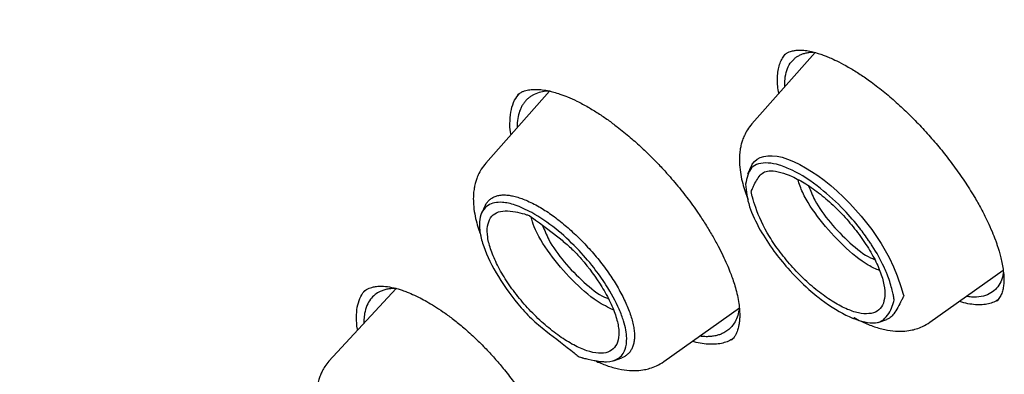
# Model space of a CAD drawing. Header units: millimetres. Extents: x 8 to 866, y 12 to 2084.
# Tile 21 of 98: x 660.64 to 677.68, y 804.44 to 810.57. Entities that reach past the tile are written whole.
import ezdxf

# ---------------------------------------------------------------- set-up
doc = ezdxf.new("R2010")
doc.units = ezdxf.units.MM

msp = doc.modelspace()

# ---------------------------------------------------------------- linework, layer by layer
at = {"color": 7, "linetype": 'Continuous', "lineweight": 30}
for p, q in [((674.409, 810.007), (673.316, 808.774)), ((673.875, 809.958), (673.877, 809.961)), ((673.884, 809.415), (673.883, 809.511)), ((669.813, 809.339), (668.71, 808.093)), ((669.26, 809.271), (669.275, 809.282)), ((668.7, 807.362), (668.632, 807.223)), ((676.397, 805.341), (677.666, 806.242)), ((667.154, 805.926), (665.993, 804.665)), ((677.562, 805.721), (677.549, 805.707)), ((671.79, 804.661), (673.098, 805.588)), ((675.503, 805.338), (675.651, 805.391)), ((672.962, 805.037), (672.958, 805.034)), ((670.917, 804.675), (671.063, 804.728))]:
    msp.add_line(p, q, dxfattribs=at)
at = {"color": 7, "linetype": 'Continuous', "lineweight": 30, "flags": 128}
msp.add_lwpolyline([(673.306, 808.041), (673.322, 808.073), (673.359, 808.121), (673.406, 808.161), (673.461, 808.191), (673.522, 808.211), (673.59, 808.221), (673.667, 808.222), (673.751, 808.213), (673.84, 808.194), (673.934, 808.164), (674.036, 808.123), (674.143, 808.071), (674.245, 808.015), (674.349, 807.95), (674.458, 807.877), (674.568, 807.796), (674.679, 807.707), (674.79, 807.61), (674.902, 807.506), (675.012, 807.394), (675.111, 807.288), (675.207, 807.177), (675.3, 807.062), (675.389, 806.944), (675.473, 806.825), (675.552, 806.704), (675.625, 806.582), (675.69, 806.46), (675.765, 806.299), (675.829, 806.143), (675.901, 805.941), (675.931, 805.846), (675.941, 805.811), (675.944, 805.801), (675.945, 805.798), (675.945, 805.798), (675.945, 805.798), (675.945, 805.798), (675.945, 805.798), (675.945, 805.798)], dxfattribs=at)
at = {"color": 7, "linetype": 'Continuous', "lineweight": 30}
for points, knots in [([(717.036, 782.421), (717.094, 782.476), (717.207, 782.582), (717.345, 782.719), (717.46, 782.835), (717.565, 782.945), (717.668, 783.055), (717.767, 783.165), (717.866, 783.277), (717.966, 783.394), (718.071, 783.52), (718.184, 783.661), (718.304, 783.816), (718.428, 783.983), (718.54, 784.14), (718.639, 784.284), (718.724, 784.414), (718.807, 784.542), (718.887, 784.67), (718.962, 784.794), (719.03, 784.91), (719.085, 785.007), (719.13, 785.087), (719.171, 785.16), (719.215, 785.242), (719.265, 785.337), (719.32, 785.443), (719.376, 785.555), (719.437, 785.68), (719.502, 785.816), (719.569, 785.963), (719.634, 786.11), (719.695, 786.253), (719.75, 786.387), (719.797, 786.506), (719.834, 786.602), (719.863, 786.679), (719.887, 786.744), (719.913, 786.813), (719.942, 786.895), (719.976, 786.99), (720.013, 787.097), (720.051, 787.211), (720.089, 787.33), (720.128, 787.453), (720.166, 787.58), (720.203, 787.707), (720.236, 787.826), (720.265, 787.929), (720.287, 788.013), (720.305, 788.082), (720.321, 788.146), (720.339, 788.217), (720.359, 788.299), (720.381, 788.391), (720.412, 788.525), (720.451, 788.7), (720.495, 788.914), (720.537, 789.134), (720.577, 789.356), (720.614, 789.58), (720.648, 789.807), (720.677, 790.024), (720.702, 790.226), (720.723, 790.407), (720.74, 790.573), (720.755, 790.724), (720.768, 790.867), (720.78, 791.024), (720.793, 791.203), (720.806, 791.408), (720.818, 791.633), (720.829, 791.881), (720.835, 792.108), (720.839, 792.31), (720.841, 792.477), (720.842, 792.642), (720.842, 792.795), (720.84, 792.928), (720.839, 793.042), (720.837, 793.133), (720.836, 793.204), (720.834, 793.263), (720.833, 793.328), (720.831, 793.405), (720.828, 793.498), (720.823, 793.614), (720.818, 793.755), (720.81, 793.921), (720.8, 794.098), (720.784, 794.359), (720.76, 794.698), (720.724, 795.112), (720.686, 795.486), (720.648, 795.821), (720.611, 796.117), (720.573, 796.402), (720.535, 796.67), (720.498, 796.914), (720.464, 797.132), (720.435, 797.307), (720.412, 797.445), (720.394, 797.549), (720.378, 797.645), (720.36, 797.744), (720.34, 797.857), (720.315, 797.991), (720.287, 798.142), (720.255, 798.307), (720.205, 798.559), (720.136, 798.899), (720.042, 799.332), (719.938, 799.786), (719.822, 800.269), (719.691, 800.788), (719.57, 801.239), (719.467, 801.612), (719.387, 801.897), (719.302, 802.19), (719.214, 802.485), (719.12, 802.798), (719.021, 803.115), (718.922, 803.429), (718.83, 803.713), (718.746, 803.966), (718.681, 804.161), (718.633, 804.303), (718.602, 804.394), (718.578, 804.463), (718.562, 804.512), (718.548, 804.553), (718.531, 804.6), (718.505, 804.676), (718.467, 804.785), (718.415, 804.933), (718.352, 805.113), (718.276, 805.325), (718.188, 805.568), (718.087, 805.841), (717.974, 806.143), (717.852, 806.464), (717.701, 806.856), (717.526, 807.301), (717.328, 807.79), (717.137, 808.251), (716.956, 808.682), (716.794, 809.058), (716.653, 809.383), (716.532, 809.659), (716.417, 809.916), (716.309, 810.156), (716.184, 810.431), (716.035, 810.757), (715.853, 811.148), (715.654, 811.57), (715.436, 812.023), (715.2, 812.507), (714.958, 812.996), (714.71, 813.488), (714.459, 813.978), (714.193, 814.49), (713.919, 815.009), (713.644, 815.521), (713.377, 816.01), (713.112, 816.491), (712.85, 816.96), (712.591, 817.416), (712.346, 817.843), (712.115, 818.24), (711.905, 818.598), (711.716, 818.918), (711.542, 819.209), (711.369, 819.498), (711.188, 819.797), (710.973, 820.15), (710.719, 820.562), (710.425, 821.035), (710.099, 821.553), (709.739, 822.116), (709.345, 822.725), (708.927, 823.362), (708.495, 824.01), (707.947, 824.821), (707.284, 825.782), (706.502, 826.888), (705.722, 827.967), (704.945, 829.018), (704.097, 830.141), (703.168, 831.341), (702.149, 832.624), (701.11, 833.898), (700.053, 835.162), (698.985, 836.408), (697.907, 837.634), (696.821, 838.841), (695.72, 840.033), (694.663, 841.151), (693.651, 842.197), (692.689, 843.171), (691.718, 844.133), (690.741, 845.081), (689.757, 846.016), (688.779, 846.926), (687.799, 847.817), (686.812, 848.696), (685.799, 849.579), (684.76, 850.464), (683.844, 851.226), (683.067, 851.858), (682.448, 852.356), (681.852, 852.827), (681.283, 853.271), (680.739, 853.689), (680.232, 854.074), (679.759, 854.429), (679.315, 854.758), (678.88, 855.077), (678.442, 855.393), (678.078, 855.654), (677.788, 855.86), (677.576, 856.01), (677.361, 856.16), (677.145, 856.311), (676.923, 856.465), (676.672, 856.638), (676.379, 856.838), (676.037, 857.07), (675.659, 857.323), (675.261, 857.587), (674.846, 857.858), (674.417, 858.135), (673.96, 858.427), (673.475, 858.731), (672.961, 859.048), (672.421, 859.376), (671.853, 859.715), (671.467, 859.939), (671.269, 860.054)], [0, 0, 0, 0, 0.0032802, 0.0063884, 0.0092715, 0.0118205, 0.0140473, 0.0167212, 0.019258, 0.021891, 0.024848, 0.0280572, 0.0315544, 0.0352626, 0.039126, 0.0419593, 0.0447593, 0.0475158, 0.0502287, 0.0528915, 0.0553176, 0.0574217, 0.0588492, 0.0602418, 0.0618912, 0.063803, 0.0659745, 0.0682358, 0.0704859, 0.0733336, 0.0761633, 0.078975, 0.0817561, 0.0842889, 0.0864943, 0.0883723, 0.0896183, 0.0906937, 0.0919278, 0.0934088, 0.0951368, 0.0970956, 0.0991457, 0.1012546, 0.1034221, 0.1056484, 0.1079302, 0.1100319, 0.1118078, 0.1132581, 0.1143035, 0.115339, 0.1165468, 0.1179269, 0.1194792, 0.1212038, 0.1246486, 0.1282317, 0.1318229, 0.1354223, 0.1390297, 0.1426453, 0.1462384, 0.149309, 0.1521237, 0.1546827, 0.1569859, 0.1590896, 0.1613007, 0.1641574, 0.1672371, 0.1706002, 0.1742802, 0.1782771, 0.1806589, 0.1831405, 0.1856182, 0.1878244, 0.1897458, 0.1913822, 0.1927338, 0.1936408, 0.1943888, 0.1952826, 0.1963881, 0.1977054, 0.1992344, 0.2013083, 0.203676, 0.2062154, 0.2087244, 0.2145643, 0.2202157, 0.2256789, 0.2297328, 0.2336765, 0.2375069, 0.2410626, 0.2442536, 0.24708, 0.2495419, 0.2510709, 0.2524157, 0.2535761, 0.254768, 0.2562311, 0.257932, 0.2598946, 0.2620411, 0.2642155, 0.2694875, 0.2748929, 0.2804648, 0.2864069, 0.2927537, 0.299505, 0.3028281, 0.3062409, 0.3097436, 0.3133296, 0.3167869, 0.3208531, 0.3245455, 0.3278641, 0.3308091, 0.3333805, 0.3346601, 0.3357589, 0.336561, 0.337064, 0.3374338, 0.3379825, 0.3387174, 0.340059, 0.3417654, 0.3438366, 0.3462726, 0.3490733, 0.3521789, 0.3556363, 0.3593952, 0.3630973, 0.3689252, 0.3744073, 0.3795433, 0.3843335, 0.388778, 0.3920275, 0.3950638, 0.3978868, 0.4004965, 0.4029782, 0.4069154, 0.4111755, 0.4157584, 0.420664, 0.4258924, 0.4314434, 0.4364581, 0.4417099, 0.4471986, 0.4528541, 0.4583043, 0.4634947, 0.4684252, 0.4735487, 0.478358, 0.482853, 0.4870339, 0.4909007, 0.4941366, 0.4971143, 0.5000673, 0.5032061, 0.5065307, 0.5111653, 0.5161183, 0.5213899, 0.5273914, 0.5337584, 0.5404881, 0.5473115, 0.5540526, 0.5658853, 0.5774556, 0.5887637, 0.5998098, 0.6106084, 0.6242772, 0.6379451, 0.6516121, 0.6652785, 0.6789445, 0.6923664, 0.7057882, 0.7192102, 0.7326327, 0.7440221, 0.755412, 0.7668023, 0.7781929, 0.789584, 0.8010087, 0.8120113, 0.823275, 0.8347998, 0.8465859, 0.8586334, 0.8658795, 0.8728957, 0.8796153, 0.8860381, 0.8921642, 0.8979934, 0.9032177, 0.9081781, 0.9130184, 0.9179565, 0.9229944, 0.9253797, 0.9277867, 0.9302155, 0.9326661, 0.9351384, 0.9377537, 0.9412211, 0.945106, 0.9494085, 0.9541286, 0.9586961, 0.9635966, 0.9688303, 0.9743973, 0.9802976, 0.9865315, 0.9930989, 1, 1, 1, 1]), ([(633.026, 850.005), (633.084, 850.052), (633.225, 850.162), (633.455, 850.327), (633.717, 850.5), (633.986, 850.665), (634.262, 850.82), (634.546, 850.966), (634.837, 851.103), (635.136, 851.231), (635.442, 851.35), (635.755, 851.46), (636.075, 851.56), (636.402, 851.652), (636.736, 851.734), (637.077, 851.807), (637.425, 851.871), (637.78, 851.925), (638.141, 851.971), (638.509, 852.007), (638.884, 852.034), (639.264, 852.052), (639.652, 852.061), (640.045, 852.06), (640.445, 852.05), (640.851, 852.031), (641.264, 852.003), (641.682, 851.965), (642.106, 851.919), (642.536, 851.863), (642.971, 851.797), (643.413, 851.723), (643.859, 851.64), (644.312, 851.547), (644.769, 851.445), (645.232, 851.334), (645.7, 851.214), (646.173, 851.084), (646.651, 850.946), (647.133, 850.799), (647.621, 850.642), (648.113, 850.477), (648.609, 850.302), (649.11, 850.119), (649.614, 849.926), (650.124, 849.725), (650.637, 849.515), (651.153, 849.297), (651.674, 849.069), (652.198, 848.833), (652.726, 848.588), (653.257, 848.335), (653.792, 848.073), (654.329, 847.803), (654.87, 847.524), (655.413, 847.237), (655.96, 846.942), (656.509, 846.638), (657.06, 846.326), (657.614, 846.007), (658.17, 845.679), (658.728, 845.343), (659.288, 845), (659.85, 844.649), (660.414, 844.29), (660.979, 843.923), (661.546, 843.549), (662.114, 843.168), (662.683, 842.779), (663.253, 842.382), (663.825, 841.979), (664.397, 841.569), (664.97, 841.151), (665.543, 840.727), (666.117, 840.296), (666.691, 839.858), (667.265, 839.414), (667.839, 838.963), (668.414, 838.506), (668.987, 838.042), (669.561, 837.572), (670.134, 837.096), (670.706, 836.614), (671.278, 836.127), (671.849, 835.633), (672.418, 835.134), (672.987, 834.63), (673.554, 834.12), (674.12, 833.604), (674.684, 833.084), (675.247, 832.558), (675.807, 832.028), (676.366, 831.492), (676.923, 830.952), (677.477, 830.408), (678.029, 829.859), (678.579, 829.305), (679.126, 828.748), (679.671, 828.186), (680.213, 827.621), (680.751, 827.051), (681.287, 826.478), (681.819, 825.902), (682.348, 825.322), (682.874, 824.738), (683.396, 824.152), (683.915, 823.562), (684.429, 822.97), (684.94, 822.375), (685.447, 821.777), (685.949, 821.177), (686.448, 820.574), (686.942, 819.97), (687.431, 819.363), (687.916, 818.754), (688.396, 818.144), (688.872, 817.532), (689.342, 816.918), (689.807, 816.303), (690.268, 815.687), (690.723, 815.069), (691.172, 814.451), (691.617, 813.832), (692.055, 813.212), (692.488, 812.592), (692.915, 811.971), (693.337, 811.35), (693.752, 810.729), (694.162, 810.109), (694.565, 809.488), (694.962, 808.867), (695.353, 808.248), (695.737, 807.628), (696.115, 807.01), (696.486, 806.392), (696.851, 805.776), (697.209, 805.16), (697.56, 804.546), (697.904, 803.934), (698.241, 803.323), (698.571, 802.714), (698.894, 802.106), (699.21, 801.501), (699.519, 800.898), (699.82, 800.297), (700.114, 799.699), (700.4, 799.103), (700.679, 798.51), (700.95, 797.92), (701.213, 797.333), (701.469, 796.749), (701.717, 796.168), (701.957, 795.591), (702.189, 795.017), (702.413, 794.447), (702.63, 793.881), (702.838, 793.319), (703.038, 792.761), (703.23, 792.206), (703.414, 791.657), (703.59, 791.112), (703.757, 790.571), (703.916, 790.035), (704.067, 789.504), (704.209, 788.978), (704.343, 788.457), (704.469, 787.941), (704.586, 787.43), (704.695, 786.925), (704.795, 786.426), (704.887, 785.932), (704.971, 785.444), (705.045, 784.962), (705.112, 784.485), (705.169, 784.015), (705.219, 783.552), (705.259, 783.094), (705.292, 782.643), (705.315, 782.199), (705.33, 781.761), (705.337, 781.33), (705.335, 780.906), (705.324, 780.488), (705.305, 780.078), (705.278, 779.675), (705.242, 779.279), (705.197, 778.89), (705.144, 778.508), (705.083, 778.134), (705.013, 777.768), (704.934, 777.409), (704.848, 777.058), (704.753, 776.714), (704.649, 776.378), (704.538, 776.05), (704.418, 775.73), (704.289, 775.417), (704.152, 775.113), (704.007, 774.817), (703.854, 774.528), (703.693, 774.248), (703.523, 773.976), (703.345, 773.713), (703.159, 773.458), (702.964, 773.211), (702.761, 772.973), (702.598, 772.792), (702.499, 772.692), (702.473, 772.667)], [0, 0, 0, 0, 0.00357, 0.008516, 0.013459, 0.018399, 0.023335, 0.028267, 0.033195, 0.038117, 0.043035, 0.047947, 0.052854, 0.057756, 0.062654, 0.067546, 0.072435, 0.077319, 0.0822, 0.087078, 0.091953, 0.096825, 0.101695, 0.106563, 0.11143, 0.116295, 0.121159, 0.126022, 0.130884, 0.135746, 0.140607, 0.145468, 0.150328, 0.155189, 0.16005, 0.164911, 0.169772, 0.174633, 0.179494, 0.184356, 0.189218, 0.19408, 0.198943, 0.203806, 0.20867, 0.213533, 0.218398, 0.223263, 0.228128, 0.232993, 0.237859, 0.242726, 0.247592, 0.25246, 0.257327, 0.262195, 0.267063, 0.271932, 0.276801, 0.28167, 0.28654, 0.29141, 0.29628, 0.301151, 0.306022, 0.310893, 0.315764, 0.320636, 0.325507, 0.33038, 0.335252, 0.340124, 0.344997, 0.34987, 0.354743, 0.359616, 0.36449, 0.369363, 0.374237, 0.379111, 0.383985, 0.38886, 0.393734, 0.398608, 0.403483, 0.408358, 0.413232, 0.418107, 0.422982, 0.427857, 0.432733, 0.437608, 0.442483, 0.447358, 0.452234, 0.457109, 0.461985, 0.46686, 0.471736, 0.476612, 0.481487, 0.486363, 0.491239, 0.496114, 0.50099, 0.505866, 0.510742, 0.515617, 0.520493, 0.525369, 0.530244, 0.53512, 0.539996, 0.544871, 0.549747, 0.554622, 0.559498, 0.564373, 0.569248, 0.574123, 0.578999, 0.583874, 0.588749, 0.593623, 0.598498, 0.603373, 0.608247, 0.613122, 0.617996, 0.62287, 0.627745, 0.632618, 0.637492, 0.642366, 0.647239, 0.652113, 0.656986, 0.661859, 0.666731, 0.671604, 0.676476, 0.681348, 0.68622, 0.691091, 0.695963, 0.700834, 0.705705, 0.710575, 0.715445, 0.720315, 0.725185, 0.730054, 0.734923, 0.739792, 0.74466, 0.749528, 0.754395, 0.759262, 0.764129, 0.768995, 0.773861, 0.778727, 0.783592, 0.788457, 0.793321, 0.798185, 0.803048, 0.807911, 0.812774, 0.817636, 0.822497, 0.827359, 0.83222, 0.837081, 0.841941, 0.846802, 0.851662, 0.856522, 0.861382, 0.866242, 0.871103, 0.875963, 0.880825, 0.885686, 0.890549, 0.895413, 0.900277, 0.905144, 0.910012, 0.914882, 0.919754, 0.924629, 0.929507, 0.934389, 0.939274, 0.944163, 0.949056, 0.953955, 0.958858, 0.963766, 0.968679, 0.973598, 0.978521, 0.98345, 0.988383, 0.99332, 0.998261, 1, 1, 1, 1]), ([(673.872, 809.961), (673.887, 809.973), (673.914, 809.995), (673.958, 810.016), (673.998, 810.029), (674.032, 810.038), (674.078, 810.045), (674.142, 810.05), (674.236, 810.045), (674.338, 810.027), (674.436, 810.001), (674.522, 809.973), (674.604, 809.943), (674.701, 809.902), (674.827, 809.842), (674.987, 809.756), (675.164, 809.648), (675.366, 809.51), (675.584, 809.344), (675.813, 809.148), (676.034, 808.941), (676.247, 808.723), (676.454, 808.493), (676.652, 808.255), (676.841, 808.006), (677.022, 807.746), (677.174, 807.501), (677.299, 807.278), (677.395, 807.087), (677.471, 806.915), (677.521, 806.789), (677.553, 806.7), (677.575, 806.634), (677.597, 806.561), (677.622, 806.473), (677.646, 806.369), (677.666, 806.253), (677.679, 806.127), (677.676, 806.049), (677.675, 806.007)], [0, 0, 0, 0, 0.027281, 0.050059, 0.06832, 0.082042, 0.093284, 0.11791, 0.146048, 0.173307, 0.19663, 0.215412, 0.23067, 0.248051, 0.273934, 0.304445, 0.337813, 0.370252, 0.411808, 0.451452, 0.489659, 0.527808, 0.566023, 0.604275, 0.643096, 0.683363, 0.725105, 0.757277, 0.788755, 0.817074, 0.842216, 0.853603, 0.864283, 0.877291, 0.894157, 0.914866, 0.939406, 0.967776, 1, 1, 1, 1]), ([(673.76, 809.612), (673.764, 809.65), (673.773, 809.725), (673.802, 809.823), (673.84, 809.909), (673.876, 809.954), (673.893, 809.976)], [0, 0, 0, 0, 0.254013, 0.50886, 0.765353, 1, 1, 1, 1]), ([(673.883, 809.511), (673.89, 809.563), (673.903, 809.669), (673.958, 809.797), (674.024, 809.88), (674.088, 809.931), (674.138, 809.96), (674.193, 809.984), (674.254, 810.001), (674.316, 810.012), (674.359, 810.014), (674.379, 810.015)], [0, 0, 0, 0, 0.172576, 0.3492761, 0.5300948, 0.6088907, 0.6884427, 0.7687505, 0.8498134, 0.931631, 1, 1, 1, 1]), ([(673.78, 809.298), (673.773, 809.342), (673.76, 809.421), (673.756, 809.524), (673.759, 809.582), (673.76, 809.612)], [0, 0, 0, 0, 0.386181, 0.692544, 1, 1, 1, 1]), ([(669.259, 809.276), (669.275, 809.288), (669.304, 809.311), (669.352, 809.335), (669.399, 809.35), (669.446, 809.361), (669.491, 809.367), (669.537, 809.37), (669.584, 809.37), (669.633, 809.367), (669.685, 809.362), (669.741, 809.354), (669.807, 809.341), (669.89, 809.321), (669.998, 809.288), (670.131, 809.238), (670.293, 809.166), (670.415, 809.099), (670.479, 809.063)], [0, 0, 0, 0, 0.0870072, 0.1612279, 0.2228186, 0.2728461, 0.3191206, 0.3630529, 0.4046905, 0.4458986, 0.4874922, 0.5294647, 0.5747552, 0.6327732, 0.7042666, 0.7892735, 0.8878278, 1, 1, 1, 1]), ([(669.145, 808.584), (669.143, 808.592), (669.125, 808.682), (669.124, 808.831), (669.145, 809.024), (669.199, 809.183), (669.261, 809.261), (669.29, 809.299)], [0, 0, 0, 0, 0.02551, 0.273854, 0.522284, 0.770769, 1, 1, 1, 1]), ([(669.82, 809.337), (669.808, 809.338), (669.75, 809.339), (669.657, 809.323), (669.565, 809.293), (669.502, 809.259), (669.46, 809.23), (669.42, 809.196), (669.383, 809.156), (669.349, 809.109), (669.319, 809.055), (669.286, 808.977), (669.26, 808.865), (669.246, 808.767), (669.25, 808.707), (669.25, 808.703)], [0, 0, 0, 0, 0.03279, 0.155768, 0.287337, 0.342629, 0.400411, 0.460683, 0.523444, 0.588693, 0.656429, 0.726652, 0.855483, 0.991913, 1, 1, 1, 1]), ([(670.479, 809.063), (670.538, 809.028), (670.651, 808.96), (670.821, 808.844), (671.006, 808.706), (671.203, 808.545), (671.405, 808.365), (671.582, 808.194), (671.736, 808.036), (671.866, 807.893), (672.017, 807.719), (672.193, 807.499), (672.369, 807.255), (672.515, 807.034), (672.629, 806.844), (672.729, 806.663), (672.813, 806.498), (672.881, 806.35), (672.933, 806.223), (672.976, 806.108), (673.015, 805.994), (673.051, 805.867), (673.08, 805.733), (673.098, 805.605), (673.105, 805.495), (673.104, 805.408), (673.099, 805.35), (673.093, 805.311), (673.088, 805.284), (673.082, 805.255), (673.073, 805.22), (673.059, 805.176), (673.037, 805.128), (673.006, 805.077), (672.978, 805.048), (672.963, 805.033)], [0, 0, 0, 0, 0.037875, 0.073833, 0.107861, 0.155229, 0.198138, 0.236534, 0.270392, 0.299707, 0.325114, 0.376076, 0.429091, 0.465602, 0.502765, 0.537933, 0.570381, 0.600092, 0.627065, 0.648194, 0.673164, 0.701931, 0.734498, 0.769137, 0.799702, 0.825674, 0.84769, 0.857765, 0.86724, 0.877732, 0.892963, 0.913057, 0.937985, 0.967725, 1, 1, 1, 1]), ([(673.316, 808.774), (673.289, 808.74), (673.239, 808.678), (673.187, 808.58), (673.153, 808.496), (673.133, 808.43), (673.121, 808.379), (673.113, 808.337), (673.107, 808.293), (673.102, 808.243), (673.098, 808.188), (673.098, 808.127), (673.102, 808.03), (673.118, 807.901), (673.153, 807.747), (673.197, 807.606), (673.231, 807.511), (673.252, 807.462), (673.255, 807.456)], [0, 0, 0, 0, 0.099065, 0.180821, 0.245375, 0.29772, 0.329745, 0.35904, 0.392627, 0.430479, 0.472557, 0.518806, 0.567529, 0.68905, 0.798183, 0.896537, 0.986848, 1, 1, 1, 1]), ([(668.71, 808.093), (668.682, 808.059), (668.632, 807.997), (668.58, 807.899), (668.547, 807.815), (668.527, 807.749), (668.515, 807.698), (668.507, 807.656), (668.5, 807.612), (668.495, 807.562), (668.492, 807.507), (668.492, 807.446), (668.496, 807.349), (668.512, 807.22), (668.547, 807.066), (668.585, 806.94), (668.613, 806.866), (668.624, 806.838)], [0, 0, 0, 0, 0.103678, 0.18924, 0.2568, 0.311582, 0.345098, 0.375757, 0.410908, 0.450522, 0.494559, 0.542961, 0.593953, 0.721132, 0.835346, 0.938279, 1, 1, 1, 1]), ([(673.205, 807.729), (673.227, 807.836), (673.271, 808.051), (673.526, 808.115), (673.786, 808.068), (674.086, 807.948), (674.477, 807.696), (674.883, 807.324), (675.156, 807.007), (675.303, 806.807), (675.371, 806.706), (675.471, 806.553), (675.565, 806.384), (675.639, 806.214), (675.694, 806.076), (675.734, 805.945), (675.76, 805.829), (675.768, 805.79), (675.772, 805.765), (675.775, 805.746), (675.778, 805.731), (675.778, 805.728), (675.779, 805.727), (675.779, 805.727), (675.779, 805.727), (675.779, 805.727), (675.779, 805.727), (675.779, 805.727), (675.779, 805.727), (675.779, 805.726), (675.778, 805.724), (675.775, 805.709), (675.749, 805.609), (675.685, 805.466), (675.537, 805.331), (675.316, 805.319), (674.956, 805.435), (674.615, 805.654), (674.398, 805.826), (674.22, 805.976), (673.96, 806.237), (673.675, 806.592), (673.436, 806.958), (673.241, 807.375), (673.218, 807.606), (673.205, 807.729)], [0, 0, 0, 0, 0.061973, 0.124208, 0.15555, 0.186894, 0.249182, 0.300768, 0.33884, 0.363237, 0.370286, 0.373905, 0.416193, 0.429033, 0.436346, 0.467693, 0.478894, 0.481776, 0.483388, 0.48872, 0.489397, 0.489786, 0.489867, 0.489876, 0.489878, 0.48988, 0.489881, 0.489883, 0.489889, 0.489915, 0.490101, 0.491356, 0.500991, 0.563197, 0.594411, 0.625946, 0.68819, 0.750403, 0.752439, 0.769459, 0.817482, 0.852365, 0.894383, 0.94357, 1, 1, 1, 1]), ([(673.304, 808.041), (673.298, 808.029), (673.285, 808.001), (673.265, 807.961), (673.248, 807.925), (673.241, 807.912), (673.238, 807.905)], [0, 0, 0, 0, 0.227724, 0.49726, 0.74348, 1, 1, 1, 1]), ([(675.593, 805.669), (675.605, 805.722), (675.63, 805.827), (675.597, 806.041), (675.516, 806.284), (675.381, 806.551), (675.202, 806.825), (674.989, 807.093), (674.752, 807.344), (674.501, 807.562), (674.249, 807.741), (673.946, 807.903), (673.697, 807.973), (673.529, 807.948), (673.426, 807.86), (673.363, 807.739), (673.318, 807.638), (673.305, 807.605), (673.302, 807.597), (673.302, 807.596), (673.302, 807.596), (673.301, 807.596), (673.301, 807.596), (673.301, 807.596), (673.301, 807.596), (673.302, 807.596), (673.302, 807.595), (673.304, 807.584), (673.311, 807.555), (673.334, 807.468), (673.406, 807.236), (673.554, 806.91), (673.8, 806.551), (674.019, 806.286), (674.262, 806.04), (674.515, 805.829), (674.766, 805.661), (675.002, 805.543), (675.214, 805.484), (675.387, 805.486), (675.522, 805.542), (675.569, 805.627), (675.593, 805.669)], [0, 0, 0, 0, 0.034965, 0.070009, 0.105143, 0.140392, 0.175538, 0.210606, 0.245627, 0.280674, 0.315774, 0.350839, 0.413396, 0.437455, 0.461712, 0.516138, 0.535617, 0.54036, 0.540876, 0.541071, 0.541098, 0.541104, 0.541105, 0.541107, 0.541109, 0.541118, 0.541205, 0.541617, 0.546218, 0.554912, 0.581292, 0.649149, 0.684158, 0.719259, 0.754504, 0.789707, 0.824793, 0.85981, 0.894827, 0.929909, 0.965001, 1, 1, 1, 1]), ([(675.525, 806.235), (675.461, 806.263), (675.264, 806.348), (674.886, 806.662), (674.487, 807.104), (674.204, 807.521), (674.136, 807.734), (674.112, 807.807)], [0, 0, 0, 0, 0.119961, 0.369557, 0.619161, 0.86881, 1, 1, 1, 1]), ([(674.297, 807.7), (674.329, 807.618), (674.406, 807.418), (674.665, 807.056), (675.004, 806.71), (675.285, 806.486), (675.413, 806.438), (675.436, 806.429)], [0, 0, 0, 0, 0.175428, 0.432058, 0.688687, 0.945316, 1, 1, 1, 1]), ([(668.701, 807.362), (668.704, 807.368), (668.715, 807.394), (668.744, 807.432), (668.787, 807.474), (668.84, 807.507), (668.901, 807.53), (668.971, 807.543), (669.048, 807.544), (669.13, 807.535), (669.216, 807.517), (669.308, 807.489), (669.408, 807.451), (669.515, 807.402), (669.625, 807.343), (669.733, 807.278), (669.838, 807.207), (669.946, 807.128), (670.054, 807.041), (670.16, 806.95), (670.265, 806.853), (670.369, 806.751), (670.472, 806.642), (670.573, 806.53), (670.671, 806.412), (670.765, 806.291), (670.851, 806.169), (670.929, 806.05), (671, 805.933), (671.064, 805.816), (671.121, 805.701), (671.17, 805.588), (671.211, 805.479), (671.243, 805.374), (671.267, 805.274), (671.28, 805.181), (671.284, 805.094), (671.277, 805.015), (671.262, 804.944), (671.238, 804.882), (671.206, 804.83), (671.165, 804.785), (671.118, 804.75), (671.081, 804.735), (671.063, 804.728)], [0, 0, 0, 0, 0.007458, 0.031495, 0.055693, 0.08007, 0.104625, 0.129759, 0.155103, 0.178499, 0.20205, 0.226075, 0.25026, 0.27644, 0.302829, 0.326006, 0.349343, 0.373189, 0.397211, 0.420388, 0.443712, 0.467493, 0.491428, 0.515811, 0.540366, 0.565487, 0.590813, 0.61441, 0.638171, 0.662433, 0.686862, 0.71087, 0.735039, 0.759723, 0.784591, 0.80868, 0.832953, 0.857792, 0.882816, 0.906306, 0.929945, 0.95405, 0.978319, 1, 1, 1, 1]), ([(669.503, 807.239), (669.641, 807.153), (669.902, 806.989), (670.274, 806.642), (670.569, 806.307), (670.827, 805.944), (670.998, 805.627), (671.115, 805.315), (671.16, 805.071), (671.128, 804.846), (671.017, 804.697), (670.856, 804.655), (670.738, 804.659), (670.635, 804.669), (670.525, 804.689), (670.419, 804.716), (670.381, 804.726), (670.357, 804.732), (670.339, 804.738), (670.323, 804.743), (670.32, 804.744), (670.319, 804.744), (670.319, 804.744), (670.319, 804.744), (670.319, 804.744), (670.319, 804.744), (670.319, 804.744), (670.319, 804.744), (670.319, 804.745), (670.315, 804.748), (670.288, 804.77), (670.108, 804.916), (669.837, 805.121), (669.492, 805.397), (669.186, 805.741), (668.863, 806.202), (668.661, 806.64), (668.595, 806.938), (668.596, 807.187), (668.71, 807.383), (668.953, 807.432), (669.22, 807.377), (669.404, 807.288), (669.503, 807.239)], [0, 0, 0, 0, 0.052433, 0.098931, 0.139432, 0.173853, 0.223983, 0.249541, 0.292688, 0.327904, 0.374194, 0.416434, 0.429276, 0.436608, 0.46794, 0.479134, 0.482016, 0.483628, 0.488957, 0.489635, 0.490023, 0.490105, 0.490114, 0.490116, 0.490118, 0.490119, 0.49012, 0.490127, 0.490153, 0.490338, 0.491593, 0.501222, 0.5634, 0.594601, 0.626121, 0.688338, 0.750523, 0.781779, 0.813033, 0.875097, 0.926438, 0.960482, 1, 1, 1, 1]), ([(669.985, 805.099), (670.067, 805.045), (670.233, 804.937), (670.462, 804.84), (670.665, 804.796), (670.828, 804.815), (670.944, 804.894), (671.008, 805.028), (671.018, 805.21), (670.971, 805.433), (670.87, 805.686), (670.684, 806.024), (670.45, 806.346), (670.201, 806.611), (669.956, 806.823), (669.722, 806.998), (669.535, 807.134), (669.476, 807.175), (669.463, 807.185), (669.461, 807.186), (669.46, 807.186), (669.46, 807.186), (669.46, 807.186), (669.46, 807.186), (669.46, 807.186), (669.46, 807.186), (669.459, 807.187), (669.448, 807.191), (669.42, 807.2), (669.34, 807.225), (669.139, 807.275), (668.919, 807.276), (668.783, 807.154), (668.729, 807.01), (668.732, 806.818), (668.792, 806.586), (668.904, 806.328), (669.061, 806.058), (669.259, 805.785), (669.487, 805.526), (669.733, 805.288), (669.901, 805.162), (669.985, 805.099)], [0, 0, 0, 0, 0.034965, 0.070009, 0.105143, 0.140392, 0.175538, 0.210606, 0.245626, 0.280673, 0.315774, 0.350838, 0.413396, 0.437455, 0.461712, 0.516138, 0.535617, 0.54036, 0.540876, 0.541071, 0.541098, 0.541104, 0.541105, 0.541107, 0.541109, 0.541118, 0.541205, 0.541617, 0.546218, 0.554912, 0.581292, 0.649149, 0.684158, 0.71926, 0.754504, 0.789707, 0.824793, 0.85981, 0.894827, 0.929909, 0.965002, 1, 1, 1, 1]), ([(670.916, 805.553), (670.824, 805.598), (670.596, 805.71), (670.193, 806.066), (669.808, 806.519), (669.557, 806.919), (669.506, 807.109), (669.491, 807.164)], [0, 0, 0, 0, 0.164412, 0.4090706, 0.6536973, 0.8983369, 1, 1, 1, 1]), ([(669.692, 807.017), (669.723, 806.936), (669.8, 806.737), (670.058, 806.375), (670.398, 806.03), (670.679, 805.805), (670.807, 805.757), (670.829, 805.748)], [0, 0, 0, 0, 0.174412, 0.4312939, 0.6881759, 0.9450578, 1, 1, 1, 1]), ([(677.669, 806.208), (677.666, 806.183), (677.655, 806.108), (677.611, 806.005), (677.534, 805.901), (677.427, 805.825), (677.288, 805.78), (677.152, 805.77), (677.057, 805.784), (677.027, 805.788)], [0, 0, 0, 0, 0.075049, 0.231298, 0.39338, 0.561301, 0.735069, 0.91469, 1, 1, 1, 1]), ([(666.588, 805.867), (666.605, 805.881), (666.635, 805.905), (666.685, 805.929), (666.727, 805.944), (666.765, 805.953), (666.8, 805.959), (666.864, 805.966), (666.964, 805.965), (667.086, 805.944), (667.186, 805.918), (667.264, 805.894), (667.358, 805.859), (667.462, 805.815), (667.575, 805.76), (667.691, 805.697), (667.822, 805.619), (667.969, 805.522), (668.131, 805.405), (668.244, 805.312), (668.303, 805.264)], [0, 0, 0, 0, 0.0705717, 0.1279009, 0.1718675, 0.2030191, 0.2314915, 0.2607461, 0.353028, 0.4410968, 0.481025, 0.5184398, 0.5640282, 0.6234023, 0.6706918, 0.7241632, 0.783825, 0.8496782, 0.9217263, 1, 1, 1, 1]), ([(677.675, 806.007), (677.672, 805.977), (677.665, 805.915), (677.641, 805.835), (677.606, 805.762), (677.57, 805.724), (677.552, 805.704)], [0, 0, 0, 0, 0.213483, 0.451293, 0.71344, 1, 1, 1, 1]), ([(666.49, 805.206), (666.489, 805.211), (666.472, 805.289), (666.467, 805.424), (666.478, 805.604), (666.525, 805.754), (666.574, 805.85), (666.616, 805.887), (666.623, 805.893)], [0, 0, 0, 0, 0.016146, 0.24998, 0.484139, 0.718429, 0.952569, 1, 1, 1, 1]), ([(667.158, 805.925), (667.154, 805.925), (667.126, 805.926), (667.076, 805.924), (667.009, 805.915), (666.942, 805.899), (666.866, 805.87), (666.785, 805.82), (666.707, 805.74), (666.645, 805.632), (666.611, 805.511), (666.597, 805.405), (666.598, 805.345), (666.598, 805.323)], [0, 0, 0, 0, 0.011943, 0.077705, 0.147385, 0.220981, 0.298489, 0.422049, 0.554387, 0.695488, 0.845339, 0.940615, 1, 1, 1, 1]), ([(675.945, 805.798), (675.942, 805.792), (675.929, 805.766), (675.895, 805.697), (675.841, 805.596), (675.78, 805.493), (675.72, 805.428), (675.677, 805.399), (675.655, 805.393), (675.65, 805.392)], [0, 0, 0, 0, 0.034375, 0.150615, 0.410689, 0.671271, 0.869834, 0.970885, 1, 1, 1, 1]), ([(677.574, 805.731), (677.558, 805.72), (677.517, 805.692), (677.436, 805.664), (677.333, 805.644), (677.218, 805.64), (677.089, 805.654), (676.983, 805.675), (676.918, 805.696), (676.903, 805.701)], [0, 0, 0, 0, 0.1020894, 0.2655133, 0.4326053, 0.6008884, 0.7730209, 0.9465255, 1, 1, 1, 1]), ([(673.098, 805.585), (673.09, 805.541), (673.074, 805.454), (673.027, 805.349), (672.969, 805.265), (672.903, 805.202), (672.836, 805.159), (672.771, 805.13), (672.706, 805.11), (672.636, 805.097), (672.561, 805.091), (672.486, 805.091), (672.433, 805.097), (672.409, 805.1)], [0, 0, 0, 0, 0.129352, 0.254247, 0.369614, 0.475458, 0.57178, 0.642612, 0.716703, 0.790407, 0.863723, 0.936653, 1, 1, 1, 1]), ([(675.078, 805.423), (675.08, 805.422), (675.122, 805.398), (675.232, 805.344), (675.409, 805.268), (675.61, 805.211), (675.784, 805.185), (675.934, 805.184), (676.052, 805.198), (676.163, 805.225), (676.278, 805.267), (676.355, 805.315), (676.397, 805.341)], [0, 0, 0, 0, 0.0032736, 0.094044, 0.2458314, 0.3977223, 0.5381937, 0.6358591, 0.7364837, 0.8094802, 0.8970406, 1, 1, 1, 1]), ([(668.303, 805.264), (668.371, 805.205), (668.503, 805.09), (668.689, 804.906), (668.857, 804.724), (669.023, 804.53), (669.181, 804.327), (669.327, 804.12), (669.447, 803.934), (669.543, 803.77), (669.619, 803.628), (669.69, 803.484), (669.756, 803.333), (669.822, 803.154), (669.875, 802.972), (669.909, 802.794), (669.919, 802.674), (669.919, 802.6), (669.918, 802.563), (669.916, 802.53), (669.913, 802.497), (669.907, 802.46), (669.898, 802.415), (669.884, 802.364), (669.861, 802.308), (669.828, 802.25), (669.795, 802.218), (669.778, 802.201)], [0, 0, 0, 0, 0.0583412, 0.1131795, 0.1646725, 0.2129056, 0.2722064, 0.3258475, 0.3738574, 0.4162555, 0.453054, 0.4847674, 0.5306223, 0.5758693, 0.6347712, 0.6919185, 0.7470334, 0.7627927, 0.7777509, 0.7919123, 0.8053383, 0.8223374, 0.8455584, 0.8749504, 0.9104751, 0.9521339, 1, 1, 1, 1]), ([(672.99, 805.063), (672.984, 805.059), (672.954, 805.034), (672.886, 805.003), (672.788, 804.972), (672.677, 804.958), (672.554, 804.959), (672.423, 804.974), (672.328, 804.997), (672.281, 805.009)], [0, 0, 0, 0, 0.037511, 0.196838, 0.355059, 0.514352, 0.676993, 0.840779, 1, 1, 1, 1]), ([(665.993, 804.665), (665.969, 804.636), (665.925, 804.584), (665.877, 804.501), (665.843, 804.425), (665.821, 804.359), (665.807, 804.306), (665.799, 804.264), (665.792, 804.223), (665.787, 804.176), (665.784, 804.124), (665.784, 804.028), (665.797, 803.896), (665.833, 803.736), (665.878, 803.596), (665.929, 803.465), (665.994, 803.326), (666.073, 803.18), (666.167, 803.027), (666.27, 802.876), (666.387, 802.724), (666.52, 802.566), (666.667, 802.409), (666.823, 802.259), (666.999, 802.108), (667.201, 801.958), (667.404, 801.835), (667.584, 801.748), (667.739, 801.69), (667.861, 801.659), (667.947, 801.645), (667.998, 801.639), (668.049, 801.635), (668.111, 801.634), (668.197, 801.638), (668.292, 801.654), (668.39, 801.683), (668.485, 801.724), (668.545, 801.764), (668.577, 801.786)], [0, 0, 0, 0, 0.026308, 0.048541, 0.066716, 0.084195, 0.095167, 0.103569, 0.11332, 0.124415, 0.13684, 0.150577, 0.192945, 0.22857, 0.259546, 0.288247, 0.319264, 0.356378, 0.388219, 0.423491, 0.459455, 0.493625, 0.53642, 0.576118, 0.612843, 0.667173, 0.722807, 0.760224, 0.797537, 0.834214, 0.84701, 0.859188, 0.870743, 0.883455, 0.902375, 0.928001, 0.94891, 0.972912, 1, 1, 1, 1]), ([(670.592, 804.681), (670.594, 804.68), (670.664, 804.644), (670.803, 804.589), (671.003, 804.53), (671.177, 804.505), (671.328, 804.503), (671.445, 804.517), (671.556, 804.544), (671.672, 804.586), (671.749, 804.634), (671.79, 804.661)], [0, 0, 0, 0, 0.0052519, 0.1719159, 0.3386935, 0.4929324, 0.6001699, 0.7106567, 0.7908075, 0.8869496, 1, 1, 1, 1])]:
    msp.add_open_spline(points, degree=3, knots=knots, dxfattribs=at)

doc.saveas('drawing.dxf')
